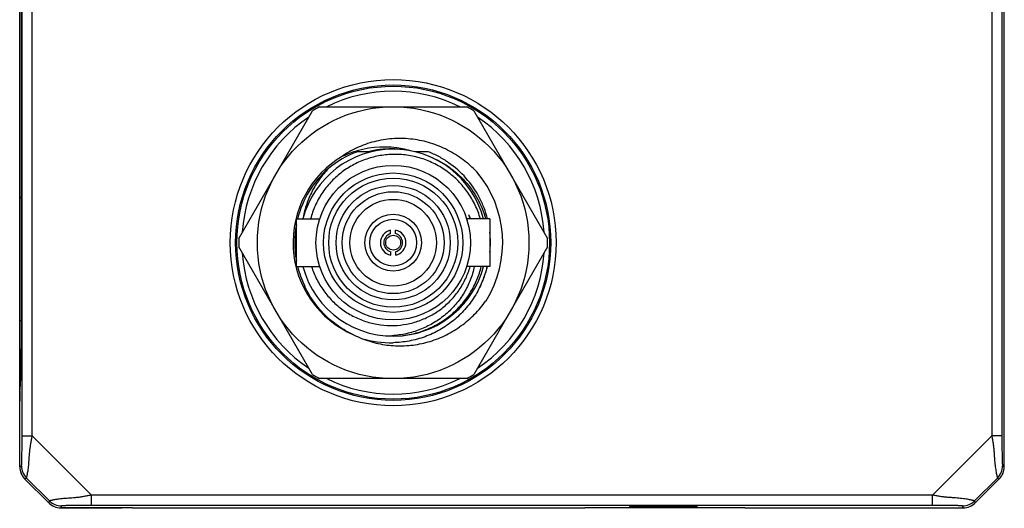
# Model space of a CAD drawing. Header units: millimetres. Extents: x 0 to 559, y 0 to 432.
# Tile 6 of 8: x 270 to 299, y 264 to 278. Entities that reach past the tile are written whole.
import ezdxf

# ---------------------------------------------------------------- set-up
doc = ezdxf.new("R2010")
doc.units = ezdxf.units.MM
doc.header["$LTSCALE"] = 30.734
doc.layers.add('00_COMPONENTS', color=7, linetype='CONTINUOUS')

msp = doc.modelspace()

# ---------------------------------------------------------------- linework, layer by layer
at = {"layer": '00_COMPONENTS', "color": 7}
for p, q in [((269.867, 265.195), (269.867, 291.781)), ((298.867, 265.196), (298.867, 291.781)), ((269.919, 269.486), (269.919, 280.688)), ((276.318, 271.91), (278.487, 275.666)), ((278.698, 275.788), (283.035, 275.788)), ((283.246, 275.666), (285.415, 271.91)), ((279.397, 274.334), (279.388, 274.35)), ((280.231, 274.463), (279.815, 274.463)), ((281.898, 274.463), (281.504, 274.463)), ((278.017, 272.488), (278.703, 272.488)), ((278.017, 271.088), (278.017, 272.488)), ((283.717, 272.488), (283.03, 272.488)), ((283.717, 272.488), (283.717, 271.088)), ((280.789, 272.052), (280.788, 272.155)), ((280.939, 272.054), (280.938, 272.157)), ((278.487, 267.91), (276.318, 271.666)), ((280.795, 271.42), (280.794, 271.523)), ((280.945, 271.422), (280.944, 271.525)), ((285.415, 271.666), (283.246, 267.91)), ((278.017, 271.088), (278.703, 271.088)), ((283.717, 271.088), (283.03, 271.088)), ((283.598, 270.075), (283.601, 270.079)), ((283.598, 270.075), (283.601, 270.079)), ((280.891, 269.056), (280.89, 269.056)), ((280.891, 269.056), (280.89, 269.056)), ((283.035, 267.788), (278.698, 267.788)), ((270.013, 264.842), (270.72, 264.135)), ((298.013, 264.135), (298.72, 264.842)), ((273.19, 263.988), (271.074, 263.988)), ((271.074, 263.988), (272.851, 263.973)), ((272.57, 263.988), (272.57, 263.975)), ((272.851, 263.973), (272.867, 263.988)), ((273.19, 263.988), (286.508, 263.988)), ((291.225, 263.988), (286.508, 263.988)), ((291.225, 263.988), (297.659, 263.988))]:
    msp.add_line(p, q, dxfattribs=at)
at = {"layer": '00_COMPONENTS', "color": 4}
for p, q in [((269.937, 266.106), (269.937, 290.87)), ((270.237, 266.106), (270.237, 290.87)), ((298.496, 290.87), (298.496, 266.106)), ((298.796, 290.87), (298.796, 266.106)), ((269.867, 273.098), (269.919, 273.15)), ((269.919, 269.486), (269.867, 269.486)), ((269.867, 267.516), (269.883, 267.516)), ((269.937, 266.106), (270.237, 266.106)), ((270.237, 266.106), (271.984, 264.359)), ((296.749, 264.359), (298.496, 266.106)), ((298.796, 266.106), (298.496, 266.106)), ((269.867, 265.195), (269.92, 265.217)), ((298.813, 265.217), (298.867, 265.195)), ((270.013, 264.842), (270.066, 264.864)), ((270.066, 264.864), (270.742, 264.188)), ((297.991, 264.188), (298.667, 264.864)), ((298.667, 264.864), (298.72, 264.842)), ((271.984, 264.059), (271.984, 264.359)), ((296.749, 264.359), (271.984, 264.359)), ((296.749, 264.059), (296.749, 264.359)), ((270.742, 264.188), (270.72, 264.135)), ((271.096, 264.041), (271.074, 263.988)), ((296.749, 264.059), (271.984, 264.059)), ((297.659, 263.988), (297.638, 264.041)), ((298.013, 264.135), (297.991, 264.188))]:
    msp.add_line(p, q, dxfattribs=at)
at = {"layer": '00_COMPONENTS', "color": 7}
for radius in [4.8, 4.64, 4, 2.275, 2.05, 1.682, 1.5, 1.275, 0.835, 0.69, 0.22]:
    msp.add_circle((280.867, 271.788), radius, dxfattribs=at)
at = {"layer": '00_COMPONENTS', "color": 4}
for radius in [4.604, 1.9]:
    msp.add_circle((280.867, 271.788), radius, dxfattribs=at)
for centre, radius, start, end in [((280.867, 271.788), 4.454, 63.9179, 116.0821), ((280.867, 271.788), 4.454, 123.9176, 176.0827), ((280.867, 271.788), 4.454, 3.9173, 56.0824), ((280.867, 271.788), 4.454, 183.9173, 236.0824), ((280.867, 271.788), 4.454, 303.9176, 356.0827), ((280.867, 271.788), 4.454, 243.9179, 296.0821), ((270.42, 265.218), 0.5, 180.0169, 224.9831), ((298.313, 265.218), 0.5, 315.0169, 359.9831), ((271.096, 264.542), 0.5, 225.0169, 269.9831), ((297.637, 264.542), 0.5, 270.0169, 314.9831)]:
    msp.add_arc(centre, radius, start, end, dxfattribs=at)
at = {"layer": '00_COMPONENTS', "color": 7}
for centre, radius, start, end in [((280.867, 271.788), 4.55, 118.4635, 121.5365), ((280.867, 271.788), 4.55, 58.4635, 61.5365), ((280.867, 271.788), 2.95, 120, 246.6735), ((280.867, 271.788), 2.75, 14.7489, 165.2508), ((280.801, 271.755), 2.882, 110.0004, 129.7154), ((280.598, 271.798), 2.806, 106.3791, 115.3444), ((280.593, 271.813), 2.79, 78.5633, 106.3639), ((280.793, 271.79), 2.757, 88.9806, 104.1279), ((280.792, 271.788), 2.759, 82.7315, 88.978), ((280.594, 271.817), 2.786, 73.6689, 78.5684), ((280.867, 271.788), 2.9, 131.1423, 166.0265), ((280.867, 271.788), 3.225, 327.9902, 40.249), ((280.87, 271.791), 3.22, 37.0996, 40.2502), ((280.863, 271.786), 3.229, 36.8621, 37.1009), ((280.968, 271.623), 2.343, 21.6921, 24.8588), ((280.868, 271.789), 2.372, 17.1553, 20.1914), ((280.891, 271.797), 2.348, 17.1234, 20.1881), ((280.867, 271.788), 2.9, 169.4882, 190.5574), ((280.867, 271.788), 0.375, 102.0581, 258.9842), ((280.867, 271.788), 0.275, 106.3478, 254.6946), ((280.867, 271.788), 0.375, 282.0581, 78.9842), ((280.867, 271.788), 0.275, 286.3478, 74.6946), ((280.897, 271.8), 2.835, 0.2976, 5.9257), ((280.867, 271.788), 4.55, 178.4635, 181.5365), ((280.843, 271.801), 2.889, 354.1525, 359.745), ((280.894, 271.8), 2.839, 359.7604, 0.2969), ((280.867, 271.788), 4.55, 358.4635, 1.5365), ((280.867, 271.788), 2.9, 193.9739, 205.5874), ((280.867, 271.788), 2.75, 194.7487, 275.6848), ((280.867, 271.788), 2.75, 275.9767, 345.2495), ((280.807, 271.805), 2.925, 333.7913, 345.8232), ((280.88, 271.78), 3.21, 327.7919, 327.9869), ((281.073, 271.789), 3.038, 243.0977, 247.9773), ((280.802, 271.824), 2.98, 253.0739, 271.2454), ((280.671, 271.772), 2.724, 269.4407, 274.6248), ((280.867, 271.788), 4.55, 238.4635, 241.5365), ((280.867, 271.788), 4.55, 298.4635, 301.5365), ((270.367, 265.196), 0.5, 180, 225), ((270.366, 265.195), 0.5, 179.9993, 225.0007), ((298.367, 265.196), 0.5, 315, 360), ((298.367, 265.195), 0.5, 314.9993, 0.0007), ((271.074, 264.488), 0.5, 225, 270), ((271.074, 264.488), 0.5, 224.9993, 270.0007), ((297.659, 264.488), 0.5, 270, 315), ((297.659, 264.488), 0.5, 269.9993, 315.0007)]:
    msp.add_arc(centre, radius, start, end, dxfattribs=at)
for centre, major_axis, start_param, end_param in [((269.864, 269.486), (0, 2.1), -2.974145, -1.570796), ((269.874, 267.12), (0, 0.3), 6.450633, 7.853982)]:
    msp.add_ellipse(centre, major_axis=major_axis, ratio=0.026186, start_param=start_param, end_param=end_param, dxfattribs=at)
at = {"layer": '00_COMPONENTS', "color": 4}
msp.add_ellipse((288.824, 264.028), major_axis=(1, 0), ratio=0.026186, dxfattribs=at)
at = {"layer": '00_COMPONENTS', "color": 7}
for points, knots in [([(283.328, 273.872), (283.204, 274.002), (282.934, 274.241), (282.475, 274.528), (281.975, 274.733), (281.445, 274.846), (280.905, 274.866), (280.369, 274.789), (279.855, 274.621), (279.537, 274.449), (279.388, 274.35)], [0, 0, 0, 0, 0.125007, 0.250017, 0.375019, 0.500014, 0.625013, 0.750009, 0.875007, 1, 1, 1, 1]), ([(280.843, 274.385), (280.706, 274.381), (280.433, 274.351), (280.035, 274.242), (279.66, 274.072), (279.316, 273.845), (279.013, 273.566), (278.759, 273.241), (278.561, 272.88), (278.469, 272.621), (278.434, 272.488)], [0, 0, 0, 0, 0.125005, 0.250003, 0.37501, 0.500013, 0.625013, 0.750009, 0.875005, 1, 1, 1, 1]), ([(283.436, 272.489), (283.395, 272.627), (283.292, 272.896), (283.073, 273.27), (282.796, 273.604), (282.523, 273.841), (282.284, 274.001), (282.096, 274.107), (281.899, 274.197), (281.696, 274.27), (281.487, 274.326), (281.203, 274.377), (280.987, 274.389), (280.843, 274.385)], [0, 0, 0, 0, 0.124962, 0.249922, 0.374883, 0.499845, 0.56238, 0.624914, 0.687448, 0.749981, 0.812514, 0.875045, 1, 1, 1, 1]), ([(283.647, 272.489), (283.619, 272.599), (283.55, 272.817), (283.36, 273.233), (283.031, 273.705), (282.601, 274.087), (282.212, 274.327), (282.005, 274.422), (281.898, 274.463)], [0, 0, 0, 0, 0.125124, 0.250253, 0.500063, 0.749829, 0.874915, 1, 1, 1, 1]), ([(281.94, 274.32), (282.138, 274.243), (282.517, 274.04), (283, 273.615), (283.372, 273.09), (283.535, 272.693), (283.593, 272.488)], [0, 0, 0, 0, 0.249978, 0.499976, 0.749975, 1, 1, 1, 1]), ([(278.959, 273.972), (278.864, 273.872), (278.689, 273.659), (278.472, 273.307), (278.309, 272.927), (278.24, 272.66), (278.216, 272.524)], [0, 0, 0, 0, 0.249939, 0.500032, 0.750069, 1, 1, 1, 1]), ([(278.463, 271.088), (278.503, 270.961), (278.578, 270.775), (278.707, 270.541), (278.855, 270.318), (279.072, 270.063), (279.378, 269.803), (279.722, 269.596), (280.095, 269.446), (280.488, 269.36), (280.755, 269.347), (280.889, 269.351)], [0, 0, 0, 0, 0.124987, 0.187533, 0.250078, 0.375065, 0.500056, 0.625047, 0.750035, 0.875014, 1, 1, 1, 1]), ([(283.63, 271.088), (283.595, 270.933), (283.498, 270.627), (283.277, 270.2), (282.989, 269.815), (282.642, 269.482), (282.245, 269.211), (281.809, 269.009), (281.345, 268.881), (281.026, 268.848), (280.867, 268.844)], [0, 0, 0, 0, 0.124996, 0.249994, 0.375, 0.499996, 0.624996, 0.749989, 0.874999, 1, 1, 1, 1]), ([(280.889, 269.351), (281.015, 269.355), (281.205, 269.375), (281.451, 269.432), (281.693, 269.508), (281.983, 269.637), (282.302, 269.845), (282.585, 270.1), (282.823, 270.398), (283.011, 270.729), (283.1, 270.967), (283.135, 271.088)], [0, 0, 0, 0, 0.124991, 0.187531, 0.250075, 0.375068, 0.50006, 0.625048, 0.750033, 0.875014, 1, 1, 1, 1]), ([(283.256, 271.088), (283.227, 270.952), (283.148, 270.684), (282.963, 270.308), (282.719, 269.967), (282.422, 269.671), (282.08, 269.428), (281.705, 269.24), (281.306, 269.111), (281.03, 269.068), (280.891, 269.056)], [0, 0, 0, 0, 0.124941, 0.249891, 0.374861, 0.49987, 0.624923, 0.749965, 0.874983, 1, 1, 1, 1]), ([(281.139, 269.052), (281.275, 269.068), (281.544, 269.121), (281.933, 269.259), (282.296, 269.453), (282.626, 269.7), (282.915, 269.994), (283.156, 270.328), (283.343, 270.695), (283.429, 270.956), (283.463, 271.088)], [0, 0, 0, 0, 0.125004, 0.250004, 0.375009, 0.500012, 0.62501, 0.750007, 0.875002, 1, 1, 1, 1]), ([(279.698, 269.08), (279.54, 269.152), (279.234, 269.326), (278.831, 269.665), (278.495, 270.07), (278.323, 270.377), (278.251, 270.536)], [0, 0, 0, 0, 0.250017, 0.500018, 0.750011, 1, 1, 1, 1]), ([(279.934, 268.972), (280.093, 268.908), (280.423, 268.806), (280.937, 268.74), (281.454, 268.762), (281.96, 268.871), (282.44, 269.065), (282.882, 269.335), (283.275, 269.672), (283.498, 269.935), (283.598, 270.075)], [0, 0, 0, 0, 0.125022, 0.250006, 0.374999, 0.499992, 0.624982, 0.749988, 0.874998, 1, 1, 1, 1]), ([(287.874, 264.028), (287.875, 264.029), (287.877, 264.03), (287.882, 264.031), (287.888, 264.032), (287.897, 264.033), (287.908, 264.035), (287.927, 264.036), (287.956, 264.038), (287.997, 264.04), (288.045, 264.042), (288.101, 264.044), (288.163, 264.046), (288.232, 264.047), (288.334, 264.049), (288.471, 264.051), (288.644, 264.052), (288.763, 264.053), (288.824, 264.053)], [0, 0, 0, 0, 0.002737, 0.007654, 0.014832, 0.024279, 0.035985, 0.049929, 0.084401, 0.12739, 0.1785, 0.23726, 0.303119, 0.375465, 0.453644, 0.624416, 0.80936, 1, 1, 1, 1]), ([(288.824, 264.003), (288.761, 264.003), (288.638, 264.003), (288.46, 264.005), (288.296, 264.007), (288.152, 264.01), (288.049, 264.013), (287.987, 264.016), (287.958, 264.018), (287.94, 264.019), (287.924, 264.02), (287.91, 264.021), (287.898, 264.022), (287.889, 264.023), (287.883, 264.024), (287.879, 264.025), (287.877, 264.026), (287.875, 264.027), (287.874, 264.027), (287.874, 264.028), (287.874, 264.028), (287.874, 264.028)], [0, 0, 0, 0, 0.197652, 0.387651, 0.562277, 0.714591, 0.838564, 0.888338, 0.909944, 0.929289, 0.946326, 0.961016, 0.973324, 0.983226, 0.99071, 0.993546, 0.995784, 0.997441, 0.998554, 0.999264, 1, 1, 1, 1]), ([(288.824, 264.053), (288.885, 264.053), (289.004, 264.052), (289.177, 264.051), (289.314, 264.049), (289.416, 264.047), (289.485, 264.046), (289.547, 264.044), (289.602, 264.042), (289.651, 264.04), (289.691, 264.038), (289.72, 264.036), (289.739, 264.035), (289.75, 264.033), (289.759, 264.032), (289.766, 264.031), (289.771, 264.03), (289.773, 264.029), (289.773, 264.028)], [0, 0, 0, 0, 0.191546, 0.376182, 0.546847, 0.624929, 0.697207, 0.762999, 0.821694, 0.872749, 0.915691, 0.950125, 0.964053, 0.975746, 0.985183, 0.992354, 0.997265, 1, 1, 1, 1]), ([(289.773, 264.028), (289.774, 264.028), (289.774, 264.028), (289.774, 264.027), (289.773, 264.027), (289.771, 264.026), (289.769, 264.025), (289.765, 264.024), (289.759, 264.023), (289.749, 264.022), (289.738, 264.021), (289.724, 264.02), (289.708, 264.019), (289.689, 264.018), (289.66, 264.016), (289.598, 264.013), (289.495, 264.01), (289.352, 264.007), (289.187, 264.005), (289.009, 264.003), (288.886, 264.003), (288.824, 264.003)], [0, 0, 0, 0, 0.000736, 0.001447, 0.002561, 0.00422, 0.006462, 0.009301, 0.016794, 0.026708, 0.039031, 0.053738, 0.070794, 0.090161, 0.111791, 0.161621, 0.285728, 0.438203, 0.612936, 0.803256, 1, 1, 1, 1])]:
    msp.add_open_spline(points, degree=3, knots=knots, dxfattribs=at)
at = {"layer": '00_COMPONENTS', "color": 4}
for points, knots in [([(269.92, 265.217), (269.92, 265.218), (269.92, 265.218), (269.921, 265.22), (269.921, 265.222), (269.922, 265.226), (269.923, 265.234), (269.924, 265.245), (269.925, 265.259), (269.925, 265.275), (269.926, 265.293), (269.928, 265.321), (269.929, 265.361), (269.93, 265.412), (269.932, 265.468), (269.933, 265.528), (269.934, 265.592), (269.935, 265.684), (269.937, 265.804), (269.937, 265.953), (269.937, 266.055), (269.937, 266.106)], [0, 0, 0, 0, 0.000881, 0.00254, 0.005051, 0.008427, 0.017731, 0.030291, 0.045865, 0.064176, 0.084946, 0.107914, 0.159541, 0.217556, 0.280879, 0.348762, 0.420683, 0.496255, 0.657019, 0.827126, 1, 1, 1, 1]), ([(270.066, 264.864), (270.066, 264.864), (270.067, 264.865), (270.068, 264.867), (270.069, 264.87), (270.07, 264.875), (270.073, 264.884), (270.077, 264.897), (270.081, 264.913), (270.085, 264.933), (270.09, 264.956), (270.097, 264.993), (270.107, 265.045), (270.117, 265.116), (270.127, 265.196), (270.136, 265.284), (270.143, 265.377), (270.15, 265.475), (270.157, 265.576), (270.166, 265.68), (270.179, 265.785), (270.199, 265.891), (270.218, 265.999), (270.231, 266.07), (270.237, 266.106)], [0, 0, 0, 0, 0.000876, 0.002427, 0.004679, 0.007638, 0.015668, 0.026481, 0.04002, 0.056212, 0.074967, 0.096182, 0.145506, 0.203087, 0.267688, 0.338032, 0.41291, 0.491274, 0.572286, 0.65532, 0.73993, 0.825815, 0.912667, 1, 1, 1, 1]), ([(298.496, 266.106), (298.502, 266.07), (298.512, 266.016), (298.525, 265.944), (298.537, 265.873), (298.549, 265.784), (298.559, 265.678), (298.567, 265.574), (298.574, 265.472), (298.582, 265.374), (298.591, 265.281), (298.601, 265.194), (298.612, 265.114), (298.624, 265.044), (298.634, 264.991), (298.642, 264.955), (298.647, 264.932), (298.652, 264.913), (298.656, 264.896), (298.66, 264.883), (298.662, 264.875), (298.664, 264.869), (298.665, 264.867), (298.666, 264.865), (298.667, 264.864), (298.667, 264.864)], [0, 0, 0, 0, 0.087426, 0.130989, 0.174372, 0.260442, 0.345325, 0.428641, 0.509888, 0.588393, 0.663291, 0.733533, 0.797938, 0.855269, 0.904337, 0.925434, 0.944083, 0.960183, 0.973645, 0.984399, 0.992387, 0.995332, 0.997576, 0.999123, 1, 1, 1, 1]), ([(298.796, 266.106), (298.796, 266.055), (298.796, 265.954), (298.797, 265.806), (298.798, 265.687), (298.799, 265.596), (298.8, 265.532), (298.802, 265.472), (298.803, 265.415), (298.804, 265.363), (298.806, 265.324), (298.807, 265.295), (298.808, 265.276), (298.809, 265.26), (298.809, 265.246), (298.81, 265.234), (298.811, 265.227), (298.812, 265.222), (298.812, 265.22), (298.813, 265.218), (298.813, 265.218), (298.813, 265.217)], [0, 0, 0, 0, 0.172139, 0.340339, 0.499428, 0.574651, 0.646557, 0.714725, 0.778579, 0.837306, 0.889751, 0.913138, 0.93432, 0.953023, 0.968953, 0.981821, 0.991366, 0.994832, 0.99741, 0.999109, 1, 1, 1, 1]), ([(271.984, 264.359), (271.948, 264.353), (271.877, 264.34), (271.769, 264.321), (271.664, 264.301), (271.558, 264.288), (271.454, 264.279), (271.353, 264.272), (271.255, 264.265), (271.162, 264.257), (271.075, 264.249), (270.995, 264.239), (270.923, 264.229), (270.871, 264.219), (270.834, 264.212), (270.811, 264.207), (270.791, 264.203), (270.775, 264.198), (270.762, 264.195), (270.753, 264.192), (270.748, 264.191), (270.745, 264.19), (270.743, 264.189), (270.742, 264.188), (270.742, 264.188)], [0, 0, 0, 0, 0.087333, 0.174185, 0.26007, 0.34468, 0.427714, 0.508726, 0.587091, 0.661968, 0.732312, 0.796913, 0.854495, 0.903818, 0.925033, 0.943789, 0.95998, 0.973519, 0.984332, 0.992362, 0.995321, 0.997573, 0.999124, 1, 1, 1, 1]), ([(297.991, 264.188), (297.991, 264.188), (297.99, 264.189), (297.988, 264.19), (297.985, 264.191), (297.98, 264.193), (297.972, 264.195), (297.959, 264.199), (297.942, 264.203), (297.923, 264.208), (297.9, 264.213), (297.864, 264.221), (297.811, 264.231), (297.741, 264.243), (297.661, 264.254), (297.574, 264.264), (297.481, 264.273), (297.383, 264.281), (297.281, 264.288), (297.177, 264.296), (297.071, 264.306), (296.982, 264.318), (296.911, 264.33), (296.839, 264.343), (296.785, 264.353), (296.749, 264.359)], [0, 0, 0, 0, 0.000877, 0.002424, 0.004668, 0.007614, 0.015603, 0.026356, 0.039819, 0.055919, 0.074568, 0.095665, 0.144733, 0.202064, 0.266468, 0.336711, 0.411608, 0.490113, 0.57136, 0.654676, 0.739558, 0.825628, 0.869012, 0.912574, 1, 1, 1, 1]), ([(271.984, 264.059), (271.933, 264.059), (271.832, 264.059), (271.682, 264.059), (271.562, 264.057), (271.47, 264.056), (271.406, 264.055), (271.346, 264.054), (271.29, 264.052), (271.239, 264.051), (271.199, 264.049), (271.171, 264.048), (271.153, 264.047), (271.137, 264.046), (271.123, 264.046), (271.112, 264.045), (271.104, 264.044), (271.1, 264.043), (271.098, 264.043), (271.096, 264.042), (271.096, 264.042), (271.096, 264.041)], [0, 0, 0, 0, 0.172874, 0.342981, 0.503745, 0.579317, 0.651238, 0.719121, 0.782444, 0.840459, 0.892086, 0.915054, 0.935824, 0.954135, 0.969709, 0.982269, 0.991573, 0.994949, 0.99746, 0.999119, 1, 1, 1, 1]), ([(297.638, 264.041), (297.637, 264.042), (297.637, 264.042), (297.635, 264.043), (297.633, 264.043), (297.628, 264.044), (297.621, 264.045), (297.609, 264.046), (297.595, 264.046), (297.579, 264.047), (297.56, 264.048), (297.531, 264.049), (297.492, 264.051), (297.44, 264.052), (297.383, 264.053), (297.323, 264.055), (297.259, 264.056), (297.168, 264.057), (297.049, 264.058), (296.901, 264.059), (296.8, 264.059), (296.749, 264.059)], [0, 0, 0, 0, 0.00089, 0.002588, 0.005165, 0.00863, 0.018174, 0.03104, 0.04697, 0.065672, 0.086854, 0.110243, 0.162688, 0.221415, 0.28527, 0.353439, 0.425345, 0.500569, 0.659659, 0.827861, 1, 1, 1, 1])]:
    msp.add_open_spline(points, degree=3, knots=knots, dxfattribs=at)

doc.saveas('drawing.dxf')
